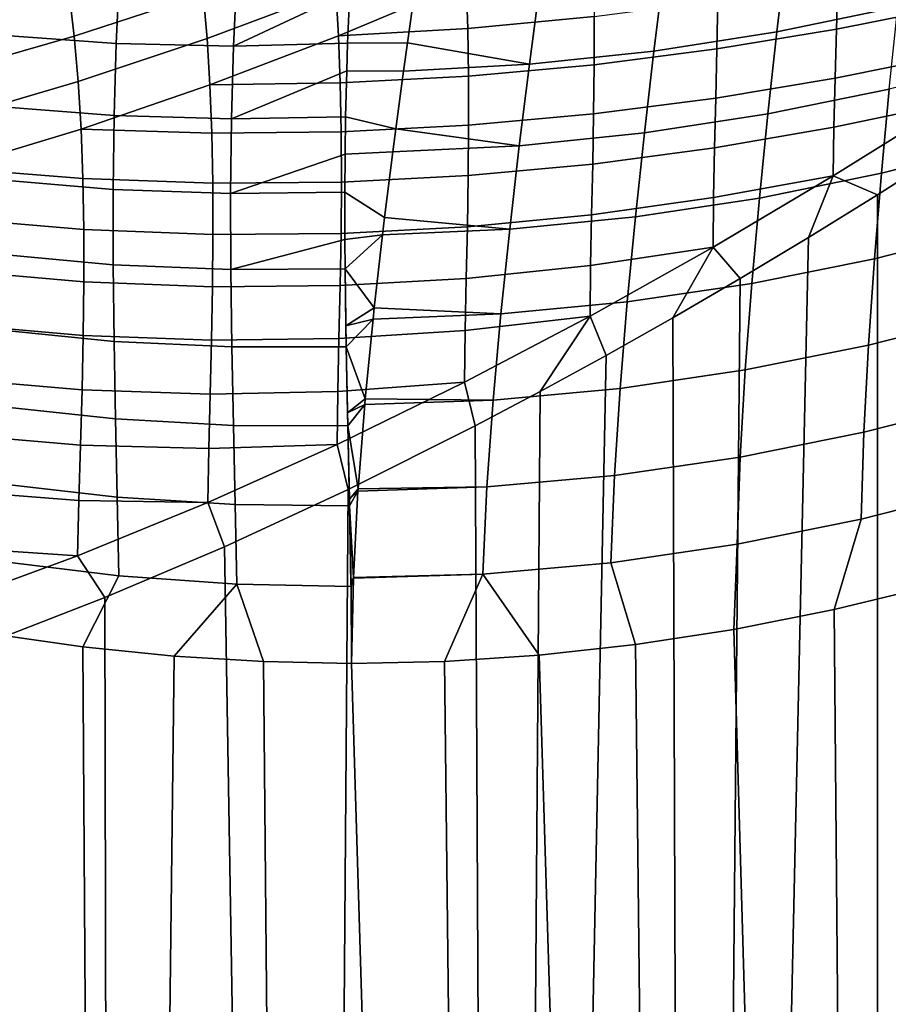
# Model space of a CAD drawing. Header units: metres. Extents: x -166 to 33, y -71 to 34.
# Tile 189 of 256: x 12.85 to 17.71, y -28.41 to -22.91. Entities that reach past the tile are written whole.
import ezdxf

# ---------------------------------------------------------------- set-up
doc = ezdxf.new("R2010")
doc.units = ezdxf.units.M
doc.layers.add('solid_12208131', color=7, linetype='CONTINUOUS')

msp = doc.modelspace()

# ---------------------------------------------------------------- linework, layer by layer
at = {"layer": 'solid_12208131'}
for points in [[(17.085932, -22.973484, 86.106636), (17.762472, -22.833967, 85.893875), (17.812281, -22.385439, 86.110268), (17.138443, -22.525904, 86.322571)], [(15.33434, -22.44796, 45.208488), (15.3482, -22.696053, 45.396465), (14.634122, -22.995546, 45.259037), (14.618754, -22.741888, 45.070881)], [(14.598228, -22.499512, 44.865768), (14.618754, -22.741888, 45.070881), (13.899001, -23.010437, 44.958099), (13.877411, -22.762371, 44.752831)], [(13.092251, -22.52989, 44.206097), (13.127446, -22.756868, 44.443554), (12.406572, -22.958092, 44.38168), (12.371099, -22.725695, 44.144161)], [(13.850024, -22.526899, 44.531239), (13.877411, -22.762371, 44.752831), (13.155475, -22.997972, 44.665268), (13.127446, -22.756868, 44.443554)], [(16.398703, -23.081123, 86.295334), (17.085932, -22.973484, 86.106636), (17.138443, -22.525904, 86.322571), (16.454161, -22.635328, 86.510605)], [(17.426588, -22.689054, 46.513805), (18.077484, -22.561672, 46.831715), (18.068464, -22.831255, 46.904591), (17.419142, -22.959415, 46.607155)], [(13.390312, -23.039139, 86.920601), (13.409334, -22.647936, 87.134247), (12.735495, -22.604168, 87.196198), (12.71488, -22.990717, 86.98243)], [(14.046477, -23.054659, 86.837364), (14.06466, -22.659706, 87.050735), (13.409334, -22.647936, 87.134247), (13.390312, -23.039139, 86.920601)], [(14.697043, -22.749376, 86.886963), (14.702806, -22.639107, 86.948875), (14.06466, -22.659706, 87.050735), (14.046477, -23.054659, 86.837364)], [(15.3482, -22.696053, 45.396465), (16.061689, -22.62649, 45.727707), (16.064575, -22.888325, 45.87949), (15.35675, -22.954472, 45.566681)], [(15.702086, -23.155058, 86.45929), (16.398703, -23.081123, 86.295334), (16.454161, -22.635328, 86.510605), (15.760684, -22.712038, 86.673759)], [(14.634122, -22.995546, 45.259037), (15.3482, -22.696053, 45.396465), (15.35675, -22.954472, 45.566681)], [(15.019807, -23.034464, 86.671204), (15.702086, -23.155058, 86.45929), (15.760684, -22.712038, 86.673759), (15.059822, -22.753752, 86.811623)], [(16.755274, -22.798948, 46.195789), (17.426588, -22.689054, 46.513805), (17.419142, -22.959415, 46.607155), (16.750961, -23.06912, 46.30925)], [(13.127446, -22.756868, 44.443554), (13.155475, -22.997972, 44.665268), (12.434673, -23.2047, 44.603527), (12.406572, -22.958092, 44.38168)], [(13.877411, -22.762371, 44.752831), (13.899001, -23.010437, 44.958099), (13.17747, -23.251799, 44.870697), (13.155475, -22.997972, 44.665268)], [(14.618754, -22.741888, 45.070881), (14.634122, -22.995546, 45.259037), (13.915152, -23.269924, 45.146435), (13.899001, -23.010437, 44.958099)], [(14.046477, -23.054659, 86.837364), (14.684834, -23.037882, 86.735352), (14.697043, -22.749376, 86.886963)], [(15.019807, -23.034464, 86.671204), (15.059822, -22.753752, 86.811623), (14.697043, -22.749376, 86.886963), (14.684834, -23.037882, 86.735352)], [(16.064575, -22.888325, 45.87949), (16.755274, -22.798948, 46.195789), (16.750961, -23.06912, 46.30925), (16.064335, -23.157473, 46.01252)], [(17.035639, -23.433126, 85.918205), (17.715073, -23.294365, 85.704941), (17.762472, -22.833967, 85.893875), (17.085932, -22.973484, 86.106636)], [(17.419142, -22.959415, 46.607155), (18.068464, -22.831255, 46.904591), (18.061108, -23.101614, 46.957012), (17.411373, -23.232639, 46.680214)], [(15.35675, -22.954472, 45.566681), (16.064575, -22.888325, 45.87949), (16.064335, -23.157473, 46.01252), (15.361101, -23.221714, 45.718678)], [(13.155475, -22.997972, 44.665268), (13.17747, -23.251799, 44.870697), (12.456542, -23.464142, 44.809135), (12.434673, -23.2047, 44.603527)], [(13.378428, -23.441784, 86.729309), (13.390312, -23.039139, 86.920601), (12.71488, -22.990717, 86.98243), (12.701459, -23.388672, 86.7911)], [(13.915152, -23.269924, 45.146435), (14.634122, -22.995546, 45.259037), (14.64383, -23.259657, 45.42947)], [(14.634122, -22.995546, 45.259037), (15.35675, -22.954472, 45.566681), (15.361101, -23.221714, 45.718678), (14.64383, -23.259657, 45.42947)], [(16.345306, -23.539165, 86.107552), (17.035639, -23.433126, 85.918205), (17.085932, -22.973484, 86.106636), (16.398703, -23.081123, 86.295334)], [(16.750961, -23.06912, 46.30925), (17.419142, -22.959415, 46.607155), (17.411373, -23.232639, 46.680214), (16.74481, -23.343939, 46.402786)], [(13.899001, -23.010437, 44.958099), (13.915152, -23.269924, 45.146435), (13.193783, -23.517166, 45.059223), (13.17747, -23.251799, 44.870697)], [(14.035365, -23.461113, 86.64624), (14.046477, -23.054659, 86.837364), (13.390312, -23.039139, 86.920601), (13.378428, -23.441784, 86.729309)], [(14.679915, -23.192522, 86.660004), (14.684834, -23.037882, 86.735352), (14.046477, -23.054659, 86.837364), (14.035365, -23.461113, 86.64624)], [(14.997762, -23.193089, 86.597908), (15.019807, -23.034464, 86.671204), (14.684834, -23.037882, 86.735352), (14.679915, -23.192522, 86.660004)], [(14.997762, -23.193089, 86.597908), (15.702086, -23.155058, 86.45929), (15.019807, -23.034464, 86.671204)], [(15.645433, -23.610497, 86.272247), (16.345306, -23.539165, 86.107552), (16.398703, -23.081123, 86.295334), (15.702086, -23.155058, 86.45929)], [(16.064335, -23.157473, 46.01252), (16.750961, -23.06912, 46.30925), (16.74481, -23.343939, 46.402786), (16.061291, -23.432741, 46.126175)], [(17.411373, -23.232639, 46.680214), (18.061108, -23.101614, 46.957012), (18.057156, -23.370617, 46.988857), (17.404913, -23.506718, 46.732777)], [(14.954393, -23.515745, 86.461555), (15.645433, -23.610497, 86.272247), (15.702086, -23.155058, 86.45929), (14.997762, -23.193089, 86.597908)], [(15.361101, -23.221714, 45.718678), (16.064335, -23.157473, 46.01252), (16.061291, -23.432741, 46.126175), (15.361976, -23.496412, 45.851921)], [(17.671015, -23.764559, 85.544029), (18.340988, -23.594885, 85.30722), (18.382242, -23.124861, 85.468521), (17.715073, -23.294365, 85.704941)], [(14.035365, -23.461113, 86.64624), (14.673949, -23.448881, 86.543808), (14.679915, -23.192522, 86.660004)], [(14.64383, -23.259657, 45.42947), (15.361101, -23.221714, 45.718678), (15.361976, -23.496412, 45.851921), (14.64901, -23.532728, 45.581696)], [(14.954393, -23.515745, 86.461555), (14.997762, -23.193089, 86.597908), (14.679915, -23.192522, 86.660004), (14.673949, -23.448881, 86.543808)], [(13.17747, -23.251799, 44.870697), (13.193783, -23.517166, 45.059223), (12.472522, -23.735224, 44.997887), (12.456542, -23.464142, 44.809135)], [(13.193783, -23.517166, 45.059223), (13.915152, -23.269924, 45.146435), (13.925332, -23.539972, 45.317093)], [(13.915152, -23.269924, 45.146435), (14.64383, -23.259657, 45.42947), (14.64901, -23.532728, 45.581696), (13.925332, -23.539972, 45.317093)], [(16.74481, -23.343939, 46.402786), (17.411373, -23.232639, 46.680214), (17.404913, -23.506718, 46.732777), (16.737959, -23.621733, 46.476009)], [(16.988539, -23.902794, 85.757828), (17.671015, -23.764559, 85.544029), (17.715073, -23.294365, 85.704941), (17.035639, -23.433126, 85.918205)], [(13.373023, -23.854445, 86.561096), (13.378428, -23.441784, 86.729309), (12.701459, -23.388672, 86.7911), (12.694573, -23.796572, 86.62294)], [(16.061291, -23.432741, 46.126175), (16.74481, -23.343939, 46.402786), (16.737959, -23.621733, 46.476009), (16.05603, -23.71278, 46.219898)], [(17.401575, -23.779478, 46.764709), (18.057156, -23.370617, 46.988857), (18.039648, -23.636209, 46.993179), (17.649487, -23.884138, 46.857269)], [(17.404913, -23.506718, 46.732777), (18.057156, -23.370617, 46.988857), (17.401575, -23.779478, 46.764709)], [(18.67679, -54.099998, 47.234669), (17.649891, -54.099998, 46.857407), (18.039648, -23.636209, 46.993179), (18.433491, -23.379246, 47.139549)], [(14.030659, -23.877672, 86.478096), (14.035365, -23.461113, 86.64624), (13.378428, -23.441784, 86.729309), (13.373023, -23.854445, 86.561096)], [(15.361976, -23.496412, 45.851921), (16.061291, -23.432741, 46.126175), (16.05603, -23.71278, 46.219898), (15.359691, -23.777361, 45.965782)], [(16.294985, -24.007458, 85.947815), (16.988539, -23.902794, 85.757828), (17.035639, -23.433126, 85.918205), (16.345306, -23.539165, 86.107552)], [(14.671015, -23.658356, 86.456612), (14.673949, -23.448881, 86.543808), (14.035365, -23.461113, 86.64624), (14.030659, -23.877672, 86.478096)], [(14.64901, -23.532728, 45.581696), (15.361976, -23.496412, 45.851921), (15.359691, -23.777361, 45.965782), (14.650391, -23.813387, 45.715168)], [(14.937565, -23.645157, 86.411491), (14.954393, -23.515745, 86.461555), (14.673949, -23.448881, 86.543808), (14.671015, -23.658356, 86.456612)], [(12.472522, -23.735224, 44.997887), (13.193783, -23.517166, 45.059223), (13.203856, -23.793179, 45.230129)], [(13.193783, -23.517166, 45.059223), (13.925332, -23.539972, 45.317093), (13.930689, -23.819098, 45.469566), (13.203856, -23.793179, 45.230129)], [(13.925332, -23.539972, 45.317093), (14.64901, -23.532728, 45.581696), (14.650391, -23.813387, 45.715168), (13.930689, -23.819098, 45.469566)], [(14.937565, -23.645157, 86.411491), (15.645433, -23.610497, 86.272247), (14.954393, -23.515745, 86.461555)], [(15.59178, -24.076416, 86.11319), (16.294985, -24.007458, 85.947815), (16.345306, -23.539165, 86.107552), (15.645433, -23.610497, 86.272247)], [(16.737959, -23.621733, 46.476009), (17.404913, -23.506718, 46.732777), (17.401575, -23.779478, 46.764709), (16.732105, -23.900471, 46.52869)], [(17.631477, -24.242186, 85.411697), (18.304384, -24.07202, 85.174416), (18.340988, -23.594885, 85.30722), (17.671015, -23.764559, 85.544029)], [(14.030659, -23.877672, 86.478096), (14.669558, -23.869598, 86.375511), (14.671015, -23.658356, 86.456612)], [(14.891781, -24.012012, 86.283287), (14.937565, -23.645157, 86.411491), (14.671015, -23.658356, 86.456612), (14.669558, -23.869598, 86.375511)], [(14.891781, -24.012012, 86.283287), (15.59178, -24.076416, 86.11319), (15.645433, -23.610497, 86.272247), (14.937565, -23.645157, 86.411491)], [(16.05603, -23.71278, 46.219898), (16.737959, -23.621733, 46.476009), (16.732105, -23.900471, 46.52869), (16.049732, -23.995907, 46.293285)], [(17.649891, -54.099998, 46.857407), (17.649487, -23.884138, 46.857269), (18.039648, -23.636209, 46.993179)], [(15.359691, -23.777361, 45.965782), (16.05603, -23.71278, 46.219898), (16.049732, -23.995907, 46.293285), (15.354849, -24.063198, 46.059711)], [(12.472522, -23.735224, 44.997887), (13.203856, -23.793179, 45.230129), (13.20885, -24.078367, 45.382889), (12.482035, -24.017008, 45.169098)], [(16.945856, -24.380232, 85.626068), (17.631477, -24.242186, 85.411697), (17.671015, -23.764559, 85.544029), (16.988539, -23.902794, 85.757828)], [(13.373321, -24.275663, 86.416679), (13.373023, -23.854445, 86.561096), (12.694573, -23.796572, 86.62294), (12.693445, -24.212925, 86.478683)], [(13.203856, -23.793179, 45.230129), (13.930689, -23.819098, 45.469566), (13.93196, -24.105932, 45.603298), (13.20885, -24.078367, 45.382889)], [(13.930689, -23.819098, 45.469566), (14.650391, -23.813387, 45.715168), (14.648289, -24.100416, 45.829269), (13.93196, -24.105932, 45.603298)], [(14.650391, -23.813387, 45.715168), (15.359691, -23.777361, 45.965782), (15.354849, -24.063198, 46.059711), (14.648289, -24.100416, 45.829269)], [(16.729137, -24.177952, 46.560661), (17.401575, -23.779478, 46.764709), (17.263186, -24.122818, 46.73143), (16.881027, -24.35227, 46.615318)], [(16.732105, -23.900471, 46.52869), (17.401575, -23.779478, 46.764709), (16.729137, -24.177952, 46.560661)], [(17.401575, -23.779478, 46.764709), (17.649487, -23.884138, 46.857269), (17.263186, -24.122818, 46.73143)], [(14.031586, -24.302931, 86.333649), (14.030659, -23.877672, 86.478096), (13.373023, -23.854445, 86.561096), (13.373321, -24.275663, 86.416679)], [(14.669734, -24.134539, 86.283173), (14.669558, -23.869598, 86.375511), (14.030659, -23.877672, 86.478096), (14.031586, -24.302931, 86.333649)], [(14.880271, -24.107855, 86.253052), (14.891781, -24.012012, 86.283287), (14.669558, -23.869598, 86.375511), (14.669734, -24.134539, 86.283173)], [(17.649891, -54.099998, 46.857407), (16.604073, -54.099998, 46.536289), (17.263186, -24.122818, 46.73143), (17.649487, -23.884138, 46.857269)], [(16.049732, -23.995907, 46.293285), (16.732105, -23.900471, 46.52869), (16.729137, -24.177952, 46.560661), (16.044153, -24.280081, 46.346077)], [(16.249012, -24.483873, 85.816666), (16.945856, -24.380232, 85.626068), (16.988539, -23.902794, 85.757828), (16.294985, -24.007458, 85.947815)], [(12.482035, -24.017008, 45.169098), (13.20885, -24.078367, 45.382889), (13.209512, -24.37137, 45.516926), (12.486256, -24.308052, 45.322205)], [(14.880271, -24.107855, 86.253052), (15.59178, -24.076416, 86.11319), (14.891781, -24.012012, 86.283287)], [(15.354849, -24.063198, 46.059711), (16.049732, -23.995907, 46.293285), (16.044153, -24.280081, 46.346077), (15.348659, -24.35224, 46.133274)], [(15.542443, -24.550827, 85.982635), (16.249012, -24.483873, 85.816666), (16.294985, -24.007458, 85.947815), (15.59178, -24.076416, 86.11319)], [(13.20885, -24.078367, 45.382889), (13.93196, -24.105932, 45.603298), (13.929462, -24.399242, 45.717663), (13.209512, -24.37137, 45.516926)], [(13.93196, -24.105932, 45.603298), (14.648289, -24.100416, 45.829269), (14.643315, -24.392447, 45.923431), (13.929462, -24.399242, 45.717663)], [(14.648289, -24.100416, 45.829269), (15.354849, -24.063198, 46.059711), (15.348659, -24.35224, 46.133274), (14.643315, -24.392447, 45.923431)], [(14.834082, -24.517027, 86.138451), (15.542443, -24.550827, 85.982635), (15.59178, -24.076416, 86.11319), (14.880271, -24.107855, 86.253052)], [(17.598108, -24.725479, 85.308182), (18.274004, -24.554546, 85.070297), (18.304384, -24.07202, 85.174416), (17.631477, -24.242186, 85.411697)], [(14.031586, -24.302931, 86.333649), (14.670762, -24.297848, 86.231339), (14.669734, -24.134539, 86.283173)], [(14.880271, -24.107855, 86.253052), (14.669734, -24.134539, 86.283173), (14.670762, -24.297848, 86.231339)], [(14.834082, -24.517027, 86.138451), (14.880271, -24.107855, 86.253052), (14.670762, -24.297848, 86.231339)], [(16.604073, -54.099998, 46.536289), (16.881027, -24.35227, 46.615318), (17.263186, -24.122818, 46.73143)], [(13.378293, -24.703951, 86.296822), (13.373321, -24.275663, 86.416679), (12.693445, -24.212925, 86.478683), (12.697036, -24.636175, 86.35907)], [(16.041264, -24.563086, 46.378056), (16.729137, -24.177952, 46.560661), (16.503317, -24.572346, 46.508595), (16.130384, -24.782978, 46.410938)], [(16.044153, -24.280081, 46.346077), (16.729137, -24.177952, 46.560661), (16.041264, -24.563086, 46.378056)], [(16.729137, -24.177952, 46.560661), (16.881027, -24.35227, 46.615318), (16.503317, -24.572346, 46.508595)], [(16.909315, -24.863638, 85.523186), (17.598108, -24.725479, 85.308182), (17.631477, -24.242186, 85.411697), (16.945856, -24.380232, 85.626068)], [(12.486256, -24.308052, 45.322205), (13.209512, -24.37137, 45.516926), (13.206161, -24.670946, 45.631618), (12.48594, -24.606998, 45.456623)], [(14.037127, -24.735458, 86.213669), (14.031586, -24.302931, 86.333649), (13.373321, -24.275663, 86.416679), (13.378293, -24.703951, 86.296822)], [(14.676503, -24.733913, 86.111412), (14.670762, -24.297848, 86.231339), (14.031586, -24.302931, 86.333649), (14.037127, -24.735458, 86.213669)], [(14.676503, -24.733913, 86.111412), (14.674624, -24.616734, 86.141022), (14.670762, -24.297848, 86.231339)], [(14.834082, -24.517027, 86.138451), (14.670762, -24.297848, 86.231339), (14.674624, -24.616734, 86.141022)], [(15.348659, -24.35224, 46.133274), (16.044153, -24.280081, 46.346077), (16.041264, -24.563086, 46.378056), (15.342947, -24.642439, 46.186172)], [(13.209512, -24.37137, 45.516926), (13.929462, -24.399242, 45.717663), (13.923818, -24.697657, 45.812092), (13.206161, -24.670946, 45.631618)], [(14.643315, -24.392447, 45.923431), (15.348659, -24.35224, 46.133274), (15.342947, -24.642439, 46.186172), (14.636717, -24.687794, 45.997196)], [(16.209188, -24.966591, 85.714401), (16.909315, -24.863638, 85.523186), (16.945856, -24.380232, 85.626068), (16.249012, -24.483873, 85.816666)], [(16.604073, -54.099998, 46.536289), (16.503317, -24.572346, 46.508595), (16.881027, -24.35227, 46.615318)], [(13.929462, -24.399242, 45.717663), (14.643315, -24.392447, 45.923431), (14.636717, -24.687794, 45.997196), (13.923818, -24.697657, 45.812092)], [(15.499295, -25.03191, 85.880943), (16.209188, -24.966591, 85.714401), (16.249012, -24.483873, 85.816666), (15.542443, -24.550827, 85.982635)], [(14.827479, -24.579227, 86.123055), (14.834082, -24.517027, 86.138451), (14.674624, -24.616734, 86.141022)], [(14.827479, -24.579227, 86.123055), (15.542443, -24.550827, 85.982635), (14.834082, -24.517027, 86.138451)], [(14.827479, -24.579227, 86.123055), (14.674624, -24.616734, 86.141022), (14.676503, -24.733913, 86.111412)], [(14.783991, -25.024527, 86.02787), (14.827479, -24.579227, 86.123055), (14.676503, -24.733913, 86.111412)], [(14.783991, -25.024527, 86.02787), (15.499295, -25.03191, 85.880943), (15.542443, -24.550827, 85.982635), (14.827479, -24.579227, 86.123055)], [(15.339757, -24.93158, 46.218147), (16.041264, -24.563086, 46.378056), (15.762252, -24.984241, 46.321945), (15.399046, -25.176117, 46.241253)], [(15.342947, -24.642439, 46.186172), (16.041264, -24.563086, 46.378056), (15.339757, -24.93158, 46.218147)], [(16.604073, -54.099998, 46.536289), (15.542403, -54.099998, 46.272266), (16.130384, -24.782978, 46.410938), (16.503317, -24.572346, 46.508595)], [(16.041264, -24.563086, 46.378056), (16.130384, -24.782978, 46.410938), (15.762252, -24.984241, 46.321945)], [(17.572651, -25.211613, 85.233948), (18.251509, -25.039433, 84.995361), (18.274004, -24.554546, 85.070297), (17.598108, -24.725479, 85.308182)], [(12.48594, -24.606998, 45.456623), (13.206161, -24.670946, 45.631618), (13.199428, -24.975718, 45.726379), (12.481408, -24.9126, 45.571732)], [(13.386574, -25.137756, 86.202309), (13.378293, -24.703951, 86.296822), (12.697036, -24.636175, 86.35907), (12.703957, -25.06469, 86.26487)], [(14.636717, -24.687794, 45.997196), (15.342947, -24.642439, 46.186172), (15.339757, -24.93158, 46.218147), (14.630382, -24.984426, 46.050217)], [(13.206161, -24.670946, 45.631618), (13.923818, -24.697657, 45.812092), (13.916306, -24.999502, 45.886097), (13.199428, -24.975718, 45.726379)], [(14.045935, -25.173796, 86.118935), (14.037127, -24.735458, 86.213669), (13.378293, -24.703951, 86.296822), (13.386574, -25.137756, 86.202309)], [(13.923818, -24.697657, 45.812092), (14.636717, -24.687794, 45.997196), (14.630382, -24.984426, 46.050217), (13.916306, -24.999502, 45.886097)], [(14.685375, -25.176479, 86.016586), (14.676503, -24.733913, 86.111412), (14.037127, -24.735458, 86.213669), (14.045935, -25.173796, 86.118935)], [(14.685375, -25.176479, 86.016586), (14.683789, -25.103043, 86.030464), (14.676503, -24.733913, 86.111412)], [(14.783991, -25.024527, 86.02787), (14.676503, -24.733913, 86.111412), (14.683789, -25.103043, 86.030464)], [(16.880733, -25.35042, 85.449623), (17.572651, -25.211613, 85.233948), (17.598108, -24.725479, 85.308182), (16.909315, -24.863638, 85.523186)], [(15.542403, -54.099998, 46.272266), (15.762252, -24.984241, 46.321945), (16.130384, -24.782978, 46.410938)], [(16.177399, -25.453276, 85.641449), (16.880733, -25.35042, 85.449623), (16.909315, -24.863638, 85.523186), (16.209188, -24.966591, 85.714401)], [(12.481408, -24.9126, 45.571732), (13.199428, -24.975718, 45.726379), (13.190624, -25.284037, 45.800694), (12.473302, -25.223486, 45.666931)], [(13.199428, -24.975718, 45.726379), (13.916306, -24.999502, 45.886097), (13.908874, -25.302773, 45.939278), (13.190624, -25.284037, 45.800694)], [(13.916306, -24.999502, 45.886097), (14.630382, -24.984426, 46.050217), (14.626431, -25.280138, 46.082188), (13.908874, -25.302773, 45.939278)], [(14.626431, -25.280138, 46.082188), (15.339757, -24.93158, 46.218147), (15.399046, -25.176117, 46.241253), (14.687611, -25.532143, 46.103352)], [(14.630382, -24.984426, 46.050217), (15.339757, -24.93158, 46.218147), (14.626431, -25.280138, 46.082188)], [(15.542403, -54.099998, 46.272266), (15.399046, -25.176117, 46.241253), (15.762252, -24.984241, 46.321945)], [(15.464293, -25.517607, 85.808487), (16.177399, -25.453276, 85.641449), (16.209188, -24.966591, 85.714401), (15.499295, -25.03191, 85.880943)], [(14.781042, -25.057489, 86.021858), (14.783991, -25.024527, 86.02787), (14.683789, -25.103043, 86.030464)], [(14.74377, -25.528755, 85.951263), (15.464293, -25.517607, 85.808487), (15.499295, -25.03191, 85.880943), (14.781042, -25.057489, 86.021858)], [(14.781042, -25.057489, 86.021858), (15.499295, -25.03191, 85.880943), (14.783991, -25.024527, 86.02787)], [(17.558542, -25.698059, 85.188713), (18.240179, -25.524031, 84.949265), (18.251509, -25.039433, 84.995361), (17.572651, -25.211613, 85.233948)], [(13.396269, -25.575434, 86.133972), (13.386574, -25.137756, 86.202309), (12.703957, -25.06469, 86.26487), (12.712272, -25.496704, 86.196884)], [(14.781042, -25.057489, 86.021858), (14.683789, -25.103043, 86.030464), (14.685375, -25.176479, 86.016586)], [(14.74377, -25.528755, 85.951263), (14.781042, -25.057489, 86.021858), (14.685375, -25.176479, 86.016586)], [(14.056143, -25.616417, 86.050331), (14.045935, -25.173796, 86.118935), (13.386574, -25.137756, 86.202309), (13.396269, -25.575434, 86.133972)], [(14.695485, -25.6234, 85.947929), (14.685375, -25.176479, 86.016586), (14.045935, -25.173796, 86.118935), (14.056143, -25.616417, 86.050331)], [(15.542403, -54.099998, 46.272266), (14.467997, -54.099998, 46.066105), (14.687611, -25.532143, 46.103352), (15.399046, -25.176117, 46.241253)], [(14.695485, -25.6234, 85.947929), (14.694681, -25.586348, 85.952583), (14.685375, -25.176479, 86.016586)], [(14.74377, -25.528755, 85.951263), (14.685375, -25.176479, 86.016586), (14.694681, -25.586348, 85.952583)], [(12.473302, -25.223486, 45.666931), (13.190624, -25.284037, 45.800694), (13.181746, -25.593939, 45.854107), (12.462958, -25.538038, 45.741673)], [(16.863703, -25.838194, 85.405167), (17.558542, -25.698059, 85.188713), (17.572651, -25.211613, 85.233948), (16.880733, -25.35042, 85.449623)], [(13.190624, -25.284037, 45.800694), (13.908874, -25.302773, 45.939278), (13.90371, -25.605291, 45.971268), (13.181746, -25.593939, 45.854107)], [(13.90371, -25.605291, 45.971268), (14.626431, -25.280138, 46.082188), (14.687611, -25.532143, 46.103352), (13.996453, -25.8519, 45.994503)], [(13.908874, -25.302773, 45.939278), (14.626431, -25.280138, 46.082188), (13.90371, -25.605291, 45.971268)], [(16.157385, -25.941721, 85.597649), (16.863703, -25.838194, 85.405167), (16.880733, -25.35042, 85.449623), (16.177399, -25.453276, 85.641449)], [(15.441313, -26.005926, 85.765205), (16.157385, -25.941721, 85.597649), (16.177399, -25.453276, 85.641449), (15.464293, -25.517607, 85.808487)], [(13.404478, -26.015179, 86.092766), (13.396269, -25.575434, 86.133972), (12.712272, -25.496704, 86.196884), (12.719009, -25.930227, 86.155991)], [(14.467997, -54.099998, 46.066105), (13.996453, -25.8519, 45.994503), (14.687611, -25.532143, 46.103352)], [(14.742937, -25.541006, 85.949806), (14.74377, -25.528755, 85.951263), (14.694681, -25.586348, 85.952583)], [(14.71731, -26.024122, 85.907112), (15.441313, -26.005926, 85.765205), (15.464293, -25.517607, 85.808487), (14.742937, -25.541006, 85.949806)], [(14.742937, -25.541006, 85.949806), (15.464293, -25.517607, 85.808487), (14.74377, -25.528755, 85.951263)], [(18.240179, -25.524031, 84.949265), (17.558542, -25.698059, 85.188713), (17.405987, -26.203701, 85.223053), (17.977318, -26.06551, 85.029137)], [(12.462958, -25.538038, 45.741673), (13.181746, -25.593939, 45.854107), (13.175044, -25.903294, 45.886189), (12.452416, -25.854357, 45.795441)], [(14.064909, -26.061695, 86.008865), (14.056143, -25.616417, 86.050331), (13.396269, -25.575434, 86.133972), (13.404478, -26.015179, 86.092766)], [(14.742937, -25.541006, 85.949806), (14.694681, -25.586348, 85.952583), (14.695485, -25.6234, 85.947929)], [(14.71731, -26.024122, 85.907112), (14.742937, -25.541006, 85.949806), (14.695485, -25.6234, 85.947929)], [(13.181746, -25.593939, 45.854107), (13.90371, -25.605291, 45.971268), (13.175044, -25.903294, 45.886189)], [(13.175044, -25.903294, 45.886189), (13.90371, -25.605291, 45.971268), (13.996453, -25.8519, 45.994503), (13.326212, -26.136372, 45.912212)], [(14.704066, -26.073429, 85.906395), (14.695485, -25.6234, 85.947929), (14.056143, -25.616417, 86.050331), (14.064909, -26.061695, 86.008865)], [(14.704066, -26.073429, 85.906395), (14.703824, -26.056911, 85.907425), (14.695485, -25.6234, 85.947929)], [(14.71731, -26.024122, 85.907112), (14.695485, -25.6234, 85.947929), (14.703824, -26.056911, 85.907425)], [(17.558542, -25.698059, 85.188713), (16.863703, -25.838194, 85.405167), (16.845394, -26.314394, 85.395088), (17.405987, -26.203701, 85.223053)], [(12.452416, -25.854357, 45.795441), (13.175044, -25.903294, 45.886189), (12.443975, -26.170376, 45.827732)], [(14.467997, -54.099998, 46.066105), (13.384005, -54.099998, 45.918415), (13.326212, -26.136372, 45.912212), (13.996453, -25.8519, 45.994503)], [(16.863703, -25.838194, 85.405167), (16.157385, -25.941721, 85.597649), (16.295397, -26.398804, 85.546791), (16.845394, -26.314394, 85.395088)], [(12.443975, -26.170376, 45.827732), (13.175044, -25.903294, 45.886189), (13.326212, -26.136372, 45.912212), (12.677258, -26.386724, 45.854088)], [(13.404478, -26.015179, 86.092766), (12.719009, -25.930227, 86.155991), (12.680636, -26.337761, 86.14566), (13.204422, -26.411587, 86.100304)], [(15.441313, -26.005926, 85.765205), (15.756026, -26.457991, 85.679497), (16.295397, -26.398804, 85.546791), (16.157385, -25.941721, 85.597649)], [(14.064909, -26.061695, 86.008865), (13.404478, -26.015179, 86.092766), (13.204422, -26.411587, 86.100304), (13.714855, -26.463242, 86.042839)], [(14.717158, -26.02817, 85.906876), (14.71731, -26.024122, 85.907112), (14.703824, -26.056911, 85.907425)], [(14.717158, -26.02817, 85.906876), (14.703824, -26.056911, 85.907425), (14.704066, -26.073429, 85.906395)], [(14.717158, -26.02817, 85.906876), (14.704066, -26.073429, 85.906395), (14.707693, -26.504471, 85.89312)], [(15.441313, -26.005926, 85.765205), (14.717158, -26.02817, 85.906876), (14.707693, -26.504471, 85.89312), (15.226969, -26.492935, 85.794533)], [(14.717158, -26.02817, 85.906876), (15.441313, -26.005926, 85.765205), (14.71731, -26.024122, 85.907112)], [(15.441313, -26.005926, 85.765205), (15.226969, -26.492935, 85.794533), (15.756026, -26.457991, 85.679497)], [(14.064909, -26.061695, 86.008865), (13.714855, -26.463242, 86.042839), (14.214972, -26.494062, 85.973732)], [(14.064909, -26.061695, 86.008865), (14.214972, -26.494062, 85.973732), (14.707693, -26.504471, 85.89312), (14.704066, -26.073429, 85.906395)], [(18.67679, -54.099998, 84.765327), (17.977318, -26.06551, 85.029137), (17.405987, -26.203701, 85.223053), (17.649891, -54.099998, 85.142593)], [(13.384005, -54.099998, 45.918415), (12.293606, -54.099998, 45.829624), (12.677258, -26.386724, 45.854088), (13.326212, -26.136372, 45.912212)], [(17.649891, -54.099998, 85.142593), (17.405987, -26.203701, 85.223053), (16.845394, -26.314394, 85.395088)], [(12.293606, -54.099998, 86.170372), (13.384005, -54.099998, 86.081589), (13.204422, -26.411587, 86.100304), (12.680636, -26.337761, 86.14566)], [(17.649891, -54.099998, 85.142593), (16.845394, -26.314394, 85.395088), (16.295397, -26.398804, 85.546791), (16.604073, -54.099998, 85.463707)], [(13.384005, -54.099998, 86.081589), (13.714855, -26.463242, 86.042839), (13.204422, -26.411587, 86.100304)], [(16.604073, -54.099998, 85.463707), (16.295397, -26.398804, 85.546791), (15.756026, -26.457991, 85.679497)], [(13.384005, -54.099998, 86.081589), (14.467997, -54.099998, 85.933899), (14.214972, -26.494062, 85.973732), (13.714855, -26.463242, 86.042839)], [(16.604073, -54.099998, 85.463707), (15.756026, -26.457991, 85.679497), (15.226969, -26.492935, 85.794533), (15.542403, -54.099998, 85.727737)], [(15.542403, -54.099998, 85.727737), (14.707693, -26.504471, 85.89312), (14.214972, -26.494062, 85.973732), (14.467997, -54.099998, 85.933899)], [(15.542403, -54.099998, 85.727737), (15.226969, -26.492935, 85.794533), (14.707693, -26.504471, 85.89312)]]:
    msp.add_3dface(points, dxfattribs=at)

doc.saveas('drawing.dxf')
